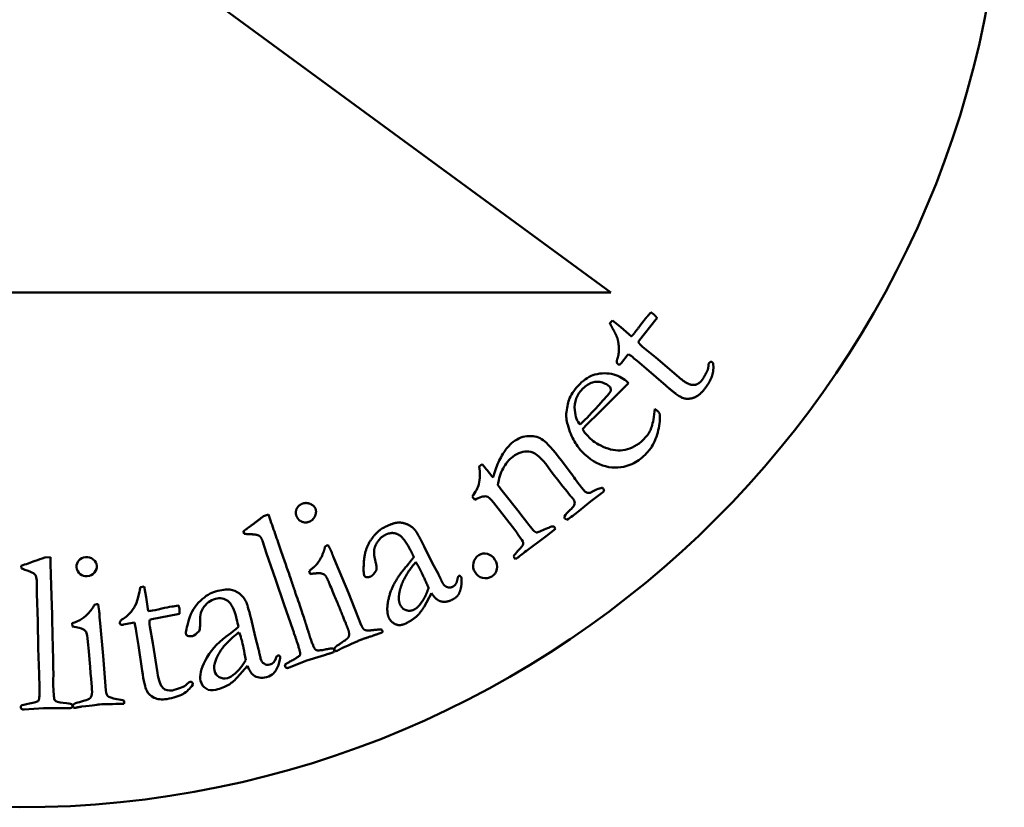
# Model space of a CAD drawing. Header units: millimetres. Extents: x 804 to 2238, y 539 to 1709.
# Tile 4 of 8: x 1104 to 1124, y 778 to 794. Entities that reach past the tile are written whole.
import ezdxf

# ---------------------------------------------------------------- set-up
doc = ezdxf.new("R2010")
doc.units = ezdxf.units.MM
doc.layers.add('Visibile (ISO)', color=7, linetype='Continuous', lineweight=50)

msp = doc.modelspace()

# ---------------------------------------------------------------- linework, layer by layer
at = {"layer": 'Visibile (ISO)'}
for p, q in [((1103.666, 796.969), (1115.667, 788.169)), ((1115.667, 788.169), (1091.666, 788.169)), ((1115.649, 787.545), (1115.698, 787.599)), ((1115.698, 787.599), (1115.872, 787.466)), ((1116.583, 787.62), (1116.248, 787.199)), ((1116.608, 787.65), (1116.583, 787.62)), ((1115.872, 787.466), (1116.086, 787.278)), ((1116.248, 787.199), (1116.225, 787.164)), ((1116.028, 786.919), (1116.001, 786.891)), ((1116.314, 787.065), (1116.583, 786.848)), ((1115.886, 786.743), (1115.876, 786.728)), ((1116.001, 786.891), (1115.886, 786.743)), ((1116.202, 786.779), (1116.131, 786.839)), ((1116.392, 786.622), (1116.202, 786.779)), ((1116.583, 786.848), (1117.046, 786.45)), ((1117.655, 786.728), (1117.668, 786.744)), ((1117.734, 786.749), (1117.745, 786.737)), ((1116.782, 786.279), (1116.392, 786.622)), ((1115.368, 785.674), (1116.024, 786.329)), ((1116.024, 786.329), (1116.002, 786.352)), ((1116.561, 785.805), (1116.535, 785.59)), ((1116.634, 785.749), (1116.561, 785.805)), ((1115.122, 785.561), (1115.046, 785.486)), ((1115.243, 785.552), (1115.368, 785.674)), ((1115.162, 785.298), (1115.144, 785.313)), ((1115.179, 785.281), (1115.162, 785.298)), ((1115.255, 785.199), (1115.179, 785.281)), ((1114.869, 784.486), (1114.657, 784.762)), ((1113.053, 784.68), (1112.99, 784.635)), ((1113.248, 784.44), (1113.154, 784.562)), ((1114.345, 784.687), (1114.453, 784.537)), ((1114.453, 784.537), (1114.526, 784.443)), ((1113.275, 784.409), (1113.248, 784.44)), ((1115.509, 784.186), (1115.498, 784.2)), ((1115.499, 784.105), (1115.534, 784.132)), ((1112.852, 784.025), (1112.903, 783.959)), ((1113.802, 783.706), (1113.484, 784.107)), ((1115.021, 783.735), (1115.255, 783.925)), ((1115.255, 783.925), (1115.499, 784.105)), ((1113.283, 783.904), (1113.717, 783.347)), ((1108.61, 783.625), (1108.713, 783.66)), ((1108.713, 783.66), (1108.754, 783.54)), ((1114.735, 783.581), (1114.776, 783.55)), ((1108.219, 783.269), (1108.202, 783.318)), ((1114.353, 783.222), (1114.545, 783.369)), ((1114.545, 783.369), (1114.518, 783.408)), ((1108.675, 782.866), (1108.591, 783.123)), ((1113.788, 783.25), (1113.834, 783.181)), ((1113.953, 782.925), (1114.353, 783.222)), ((1109.897, 783.029), (1109.924, 783.037)), ((1111.878, 783.011), (1112.039, 782.682)), ((1104.281, 782.793), (1104.172, 782.789)), ((1104.285, 782.665), (1104.281, 782.793)), ((1108.857, 782.347), (1108.675, 782.866)), ((1110.031, 782.795), (1110.078, 782.682)), ((1113.711, 782.775), (1113.734, 782.754)), ((1113.734, 782.754), (1113.779, 782.788)), ((1103.691, 782.619), (1103.693, 782.567)), ((1109.561, 782.45), (1109.537, 782.514)), ((1110.078, 782.682), (1110.335, 782.069)), ((1112.039, 782.682), (1112.164, 782.446)), ((1104.004, 782.317), (1104.007, 782.046)), ((1109.029, 781.826), (1108.857, 782.347)), ((1112.549, 782.34), (1112.556, 782.385)), ((1106.185, 782.195), (1106.112, 782.186)), ((1106.229, 781.981), (1106.185, 782.195)), ((1104.007, 782.046), (1104.026, 781.496)), ((1106.269, 781.698), (1106.229, 781.981)), ((1110.335, 782.069), (1110.598, 781.416)), ((1112.022, 782.065), (1111.874, 781.787)), ((1105.251, 781.836), (1105.222, 781.836)), ((1109.206, 781.324), (1109.029, 781.826)), ((1105.291, 781.451), (1105.28, 781.573)), ((1106.3, 781.522), (1106.34, 781.533)), ((1106.34, 781.533), (1106.869, 781.634)), ((1106.869, 781.634), (1106.907, 781.64)), ((1108.442, 781.182), (1108.359, 781.539)), ((1104.026, 781.496), (1104.035, 780.948)), ((1104.725, 781.452), (1104.728, 781.385)), ((1105.353, 780.789), (1105.291, 781.451)), ((1105.751, 781.418), (1105.769, 781.424)), ((1105.769, 781.424), (1105.952, 781.461)), ((1105.952, 781.461), (1105.991, 781.464)), ((1106.017, 781.337), (1106.031, 781.245)), ((1106.365, 781.048), (1106.303, 781.388)), ((1106.031, 781.245), (1106.073, 781.001)), ((1108.51, 780.924), (1108.442, 781.182)), ((1104.035, 780.948), (1104.053, 780.416)), ((1106.073, 781.001), (1106.145, 780.487)), ((1106.456, 780.444), (1106.365, 781.048)), ((1105.409, 780.087), (1105.353, 780.789)), ((1108.878, 780.776), (1108.862, 780.735)), ((1109.781, 780.784), (1109.493, 780.695)), ((1108.079, 780.347), (1108.286, 780.585)), ((1109.493, 780.695), (1109.133, 780.551)), ((1107.12, 780.261), (1107.099, 780.258)), ((1107.173, 780.207), (1107.173, 780.222)), ((1103.752, 779.7), (1104.139, 779.73)), ((1104.139, 779.73), (1104.44, 779.729))]:
    msp.add_line(p, q, dxfattribs=at)
msp.add_circle((1103.661, 797.713), 20, dxfattribs=at)
for centre, start, end in [((1115.08, 785.595), 49.8118, 54.385), ((1104.408, 781.08), 9.086, 13.6593)]:
    msp.add_arc(centre, 1.629, start, end, dxfattribs=at)
for points, degree in [([(1116.391, 787.663), (1116.422, 787.699), (1116.482, 787.767)], 2), ([(1116.482, 787.767), (1116.521, 787.74), (1116.543, 787.722)], 2), ([(1116.543, 787.722), (1116.565, 787.704), (1116.608, 787.65)], 2), ([(1115.717, 787.417), (1115.667, 787.506), (1115.649, 787.545)], 2), ([(1116.263, 787.499), (1116.328, 787.588), (1116.391, 787.663)], 2), ([(1115.8, 787.245), (1115.781, 787.295), (1115.717, 787.417)], 2), ([(1116.086, 787.278), (1116.117, 787.31), (1116.124, 787.318)], 2), ([(1116.124, 787.318), (1116.162, 787.364), (1116.263, 787.499)], 2), ([(1115.815, 786.872), (1115.833, 786.934), (1115.828, 787.146), (1115.8, 787.245)], 2), ([(1116.225, 787.164), (1116.257, 787.114), (1116.314, 787.065)], 2), ([(1115.813, 786.713), (1115.791, 786.732), (1115.785, 786.781), (1115.815, 786.872)], 2), ([(1115.876, 786.728), (1115.86, 786.708), (1115.825, 786.703), (1115.813, 786.713)], 2), ([(1117.745, 786.737), (1117.764, 786.592), (1117.674, 786.331), (1117.536, 786.169)], 2), ([(1117.627, 786.575), (1117.649, 786.621), (1117.655, 786.728)], 2), ([(1117.509, 786.378), (1117.548, 786.424), (1117.627, 786.575)], 2), ([(1115.342, 786.501), (1115.24, 786.474), (1115.138, 786.41), (1115.035, 786.309)], 3), ([(1117.046, 786.45), (1117.231, 786.294), (1117.331, 786.292)], 2), ([(1117.331, 786.292), (1117.431, 786.285), (1117.509, 786.378)], 2), ([(1115.035, 786.309), (1114.942, 786.217), (1114.873, 786.121), (1114.831, 786.021)], 3), ([(1114.935, 785.777), (1114.918, 785.948), (1114.973, 786.095), (1115.101, 786.22)], 3), ([(1115.668, 786.173), (1115.664, 786.157), (1115.641, 786.126), (1115.599, 786.08)], 3), ([(1115.643, 786.258), (1115.659, 786.242), (1115.667, 786.213), (1115.668, 786.173)], 3), ([(1117.536, 786.169), (1117.439, 786.054), (1117.208, 785.994), (1117.026, 786.072), (1116.782, 786.279)], 2), ([(1114.831, 786.021), (1114.802, 785.951), (1114.78, 785.858), (1114.766, 785.742)], 3), ([(1115.599, 786.08), (1115.338, 785.79), (1115.179, 785.616), (1115.122, 785.561)], 3), ([(1114.766, 785.742), (1114.756, 785.658), (1114.765, 785.571), (1114.791, 785.483)], 3), ([(1115.046, 785.486), (1114.984, 785.549), (1114.947, 785.646), (1114.935, 785.777)], 3), ([(1116.657, 785.721), (1116.65, 785.731), (1116.642, 785.74), (1116.634, 785.749)], 3), ([(1115.093, 785.394), (1115.143, 785.45), (1115.193, 785.502), (1115.243, 785.552)], 3), ([(1115.144, 785.313), (1115.133, 785.324), (1115.116, 785.351), (1115.093, 785.394)], 3), ([(1113.686, 785.136), (1113.638, 785.1), (1113.598, 785.062), (1113.567, 785.022)], 3), ([(1113.676, 784.834), (1113.783, 784.916), (1113.891, 784.951), (1114.001, 784.94)], 3), ([(1114.001, 784.94), (1114.109, 784.929), (1114.224, 784.845), (1114.345, 784.687)], 3), ([(1116.332, 784.844), (1116.418, 784.929), (1116.475, 784.995), (1116.503, 785.041)], 3), ([(1116.055, 784.667), (1116.162, 784.709), (1116.254, 784.768), (1116.332, 784.844)], 3), ([(1112.99, 784.635), (1113.014, 784.505), (1113.012, 784.386), (1112.986, 784.278)], 3), ([(1113.154, 784.562), (1113.135, 784.586), (1113.102, 784.626), (1113.053, 784.68)], 3), ([(1113.296, 784.484), (1113.288, 784.454), (1113.281, 784.429), (1113.275, 784.409)], 3), ([(1114.526, 784.443), (1114.7, 784.22), (1114.81, 784.082), (1114.857, 784.029)], 3), ([(1112.986, 784.278), (1112.968, 784.201), (1112.924, 784.117), (1112.852, 784.025)], 3), ([(1113.484, 784.107), (1113.452, 784.148), (1113.416, 784.199), (1113.374, 784.259)], 3), ([(1115.164, 784.111), (1115.14, 784.129), (1115.094, 784.18), (1115.029, 784.265)], 3), ([(1115.498, 784.2), (1115.462, 784.207), (1115.379, 784.174), (1115.248, 784.1)], 3), ([(1115.534, 784.132), (1115.527, 784.155), (1115.519, 784.173), (1115.509, 784.186)], 3), ([(1112.903, 783.959), (1113.003, 784.014), (1113.082, 784.037), (1113.142, 784.028)], 3), ([(1113.142, 784.028), (1113.178, 784.021), (1113.225, 783.979), (1113.283, 783.904)], 3), ([(1114.857, 784.029), (1114.879, 784.006), (1114.893, 783.99), (1114.901, 783.98)], 3), ([(1114.901, 783.98), (1114.916, 783.961), (1114.927, 783.931), (1114.934, 783.891)], 3), ([(1115.248, 784.1), (1115.212, 784.096), (1115.184, 784.099), (1115.164, 784.111)], 3), ([(1109.282, 783.628), (1109.252, 783.7), (1109.318, 783.846), (1109.395, 783.878)], 2), ([(1109.395, 783.878), (1109.474, 783.911), (1109.64, 783.844), (1109.667, 783.78)], 2), ([(1109.667, 783.78), (1109.693, 783.715), (1109.625, 783.549), (1109.546, 783.516)], 2), ([(1114.844, 783.756), (1114.786, 783.706), (1114.747, 783.66), (1114.726, 783.62)], 3), ([(1114.776, 783.55), (1114.853, 783.603), (1114.935, 783.665), (1115.021, 783.735)], 3), ([(1108.322, 783.407), (1108.421, 783.479), (1108.61, 783.625)], 2), ([(1108.754, 783.54), (1109.375, 781.748), (1109.485, 781.399)], 2), ([(1109.546, 783.516), (1109.466, 783.483), (1109.317, 783.544), (1109.282, 783.628)], 2), ([(1114.107, 783.325), (1114.065, 783.369), (1113.963, 783.496), (1113.802, 783.706)], 3), ([(1114.726, 783.62), (1114.727, 783.601), (1114.73, 783.588), (1114.735, 783.581)], 3), ([(1108.202, 783.318), (1108.256, 783.359), (1108.322, 783.407)], 2), ([(1110.662, 782.411), (1110.634, 782.465), (1110.668, 782.959), (1110.918, 783.325), (1111.047, 783.391)], 2), ([(1111.047, 783.391), (1111.222, 783.482), (1111.426, 783.506), (1111.64, 783.414), (1111.703, 783.327)], 2), ([(1111.703, 783.327), (1111.735, 783.288), (1111.878, 783.011)], 2), ([(1113.717, 783.347), (1113.747, 783.308), (1113.77, 783.276), (1113.788, 783.25)], 3), ([(1114.152, 783.297), (1114.139, 783.299), (1114.125, 783.308), (1114.107, 783.325)], 3), ([(1114.518, 783.408), (1114.495, 783.421), (1114.469, 783.421), (1114.44, 783.407)], 3), ([(1108.405, 783.257), (1108.271, 783.262), (1108.219, 783.269)], 2), ([(1108.591, 783.123), (1108.565, 783.199), (1108.495, 783.249), (1108.405, 783.257)], 2), ([(1111.081, 783.245), (1110.938, 783.171), (1110.873, 782.997)], 2), ([(1111.593, 782.946), (1111.458, 783.206), (1111.218, 783.316), (1111.081, 783.245)], 2), ([(1109.667, 782.621), (1109.73, 782.686), (1109.839, 782.898), (1109.861, 783.008)], 2), ([(1109.861, 783.008), (1109.883, 783.023), (1109.897, 783.029)], 2), ([(1109.924, 783.037), (1109.977, 782.938), (1109.996, 782.893)], 2), ([(1110.873, 782.997), (1110.833, 782.889), (1110.894, 782.675)], 2), ([(1111.665, 782.796), (1111.635, 782.865), (1111.593, 782.946)], 2), ([(1113.78, 782.92), (1113.744, 782.881), (1113.714, 782.846), (1113.69, 782.815)], 3), ([(1113.779, 782.788), (1113.804, 782.807), (1113.862, 782.853), (1113.953, 782.925)], 3), ([(1104.172, 782.789), (1104.023, 782.735), (1103.91, 782.694), (1103.832, 782.667)], 3), ([(1109.996, 782.893), (1110.001, 782.881), (1110.031, 782.795)], 2), ([(1111.467, 782.55), (1111.632, 782.746), (1111.665, 782.796)], 2), ([(1113.69, 782.815), (1113.698, 782.797), (1113.704, 782.783), (1113.711, 782.775)], 3), ([(1103.832, 782.667), (1103.781, 782.65), (1103.734, 782.634), (1103.691, 782.619)], 3), ([(1103.693, 782.567), (1103.724, 782.552), (1103.782, 782.53), (1103.866, 782.5)], 3), ([(1104.342, 780.404), (1104.342, 780.648), (1104.323, 781.402), (1104.285, 782.665)], 3), ([(1109.537, 782.514), (1109.658, 782.609), (1109.667, 782.621)], 2), ([(1110.907, 782.536), (1110.847, 782.431), (1110.794, 782.404)], 2), ([(1110.894, 782.675), (1110.91, 782.616), (1110.907, 782.536)], 2), ([(1111.162, 781.556), (1111.09, 781.697), (1111.234, 782.272), (1111.467, 782.55)], 2), ([(1111.707, 782.692), (1111.594, 782.572), (1111.388, 782.211), (1111.366, 782.033)], 2), ([(1111.791, 782.545), (1111.763, 782.601), (1111.707, 782.692)], 2), ([(1111.965, 782.17), (1111.846, 782.439), (1111.791, 782.545)], 2), ([(1109.862, 782.429), (1109.842, 782.449), (1109.723, 782.478), (1109.561, 782.45)], 2), ([(1109.953, 782.25), (1109.892, 782.397), (1109.862, 782.429)], 2), ([(1110.699, 782.39), (1110.671, 782.393), (1110.662, 782.411)], 2), ([(1110.794, 782.404), (1110.75, 782.381), (1110.699, 782.39)], 2), ([(1112.164, 782.446), (1112.19, 782.397), (1112.204, 782.364)], 2), ([(1112.204, 782.364), (1112.233, 782.302), (1112.247, 782.275)], 2), ([(1112.456, 782.193), (1112.534, 782.233), (1112.549, 782.34)], 2), ([(1112.556, 782.385), (1112.565, 782.395), (1112.595, 782.422)], 2), ([(1112.595, 782.422), (1112.62, 782.401), (1112.626, 782.389)], 2), ([(1112.626, 782.389), (1112.642, 782.359), (1112.634, 782.256)], 2), ([(1106.112, 782.186), (1106.104, 782.158), (1106.094, 782.111), (1106.08, 782.044)], 3), ([(1110.322, 781.349), (1110.259, 781.514), (1109.953, 782.25)], 2), ([(1111.81, 781.859), (1111.9, 781.979), (1111.965, 782.17)], 2), ([(1112.247, 782.275), (1112.281, 782.208), (1112.342, 782.187)], 2), ([(1112.342, 782.187), (1112.403, 782.165), (1112.456, 782.193)], 2), ([(1112.634, 782.256), (1112.622, 782.121), (1112.571, 782.033)], 2), ([(1106.08, 782.044), (1106.059, 781.955), (1106.042, 781.893), (1106.03, 781.86)], 3), ([(1107.377, 781.752), (1107.445, 781.855), (1107.531, 781.92), (1107.635, 781.947)], 3), ([(1111.366, 782.033), (1111.348, 781.904), (1111.391, 781.821)], 2), ([(1112.182, 781.908), (1112.111, 781.938), (1112.022, 782.065)], 2), ([(1112.45, 781.933), (1112.302, 781.856), (1112.182, 781.908)], 2), ([(1112.571, 782.033), (1112.536, 781.977), (1112.45, 781.933)], 2), ([(1105.222, 781.836), (1105.212, 781.835), (1105.198, 781.832), (1105.181, 781.827)], 3), ([(1105.276, 781.677), (1105.273, 781.709), (1105.264, 781.763), (1105.251, 781.836)], 3), ([(1106.548, 781.751), (1106.437, 781.726), (1106.363, 781.711), (1106.323, 781.704)], 3), ([(1106.751, 781.791), (1106.686, 781.781), (1106.619, 781.767), (1106.548, 781.751)], 3), ([(1106.888, 781.81), (1106.828, 781.802), (1106.782, 781.796), (1106.751, 781.791)], 3), ([(1106.905, 781.737), (1106.902, 781.755), (1106.896, 781.78), (1106.888, 781.81)], 3), ([(1106.907, 781.64), (1106.909, 781.686), (1106.908, 781.718), (1106.905, 781.737)], 3), ([(1107.324, 781.433), (1107.317, 781.581), (1107.334, 781.687), (1107.377, 781.752)], 3), ([(1108.359, 781.539), (1108.307, 781.74), (1108.274, 781.856), (1108.259, 781.886)], 3), ([(1111.391, 781.821), (1111.433, 781.74), (1111.596, 781.69), (1111.679, 781.733)], 2), ([(1111.679, 781.733), (1111.744, 781.766), (1111.81, 781.859)], 2), ([(1111.874, 781.787), (1111.789, 781.655), (1111.734, 781.603)], 2), ([(1104.881, 781.516), (1104.872, 781.51), (1104.821, 781.489), (1104.725, 781.452)], 3), ([(1105.28, 781.573), (1105.278, 781.633), (1105.276, 781.668), (1105.276, 781.677)], 3), ([(1106.323, 781.704), (1106.317, 781.703), (1106.299, 781.701), (1106.269, 781.698)], 3), ([(1106.303, 781.388), (1106.295, 781.438), (1106.294, 781.482), (1106.3, 781.522)], 3), ([(1108.066, 781.539), (1108.081, 781.481), (1108.093, 781.426), (1108.102, 781.377)], 3), ([(1111.504, 781.449), (1111.398, 781.394), (1111.214, 781.457), (1111.162, 781.556)], 2), ([(1111.734, 781.603), (1111.647, 781.523), (1111.504, 781.449)], 2), ([(1107.306, 781.294), (1107.319, 781.346), (1107.326, 781.392), (1107.324, 781.433)], 3), ([(1108.102, 781.377), (1108.074, 781.35), (1107.991, 781.285), (1107.855, 781.182)], 3), ([(1109.349, 780.879), (1109.332, 780.961), (1109.206, 781.324)], 2), ([(1109.485, 781.399), (1109.549, 781.193), (1109.553, 781.18)], 2), ([(1110.346, 781.19), (1110.363, 781.251), (1110.322, 781.349)], 2), ([(1110.598, 781.416), (1110.628, 781.336), (1110.709, 781.296), (1110.862, 781.315)], 2), ([(1110.862, 781.315), (1110.958, 781.326), (1111.006, 781.327)], 2), ([(1111.006, 781.327), (1111.019, 781.315), (1111.024, 781.303)], 2), ([(1105.009, 781.274), (1105.022, 781.248), (1105.033, 781.182), (1105.043, 781.077)], 3), ([(1107.038, 781.228), (1107.042, 781.215), (1107.052, 781.205), (1107.07, 781.199)], 3), ([(1107.07, 781.199), (1107.102, 781.186), (1107.134, 781.183), (1107.166, 781.191)], 3), ([(1107.166, 781.191), (1107.205, 781.201), (1107.251, 781.235), (1107.306, 781.294)], 3), ([(1108.12, 781.266), (1108.143, 781.199), (1108.159, 781.145), (1108.169, 781.105)], 3), ([(1109.553, 781.18), (1109.638, 780.935), (1109.667, 780.915)], 2), ([(1110.275, 781.11), (1110.336, 781.152), (1110.346, 781.19)], 2), ([(1110.809, 781.191), (1110.626, 781.132), (1110.568, 781.108)], 2), ([(1111.028, 781.268), (1110.943, 781.236), (1110.809, 781.191)], 2), ([(1111.024, 781.303), (1111.029, 781.291), (1111.028, 781.268)], 2), ([(1105.043, 781.077), (1105.091, 780.547), (1105.118, 780.224), (1105.125, 780.106)], 3), ([(1108.169, 781.105), (1108.189, 781.027), (1108.217, 780.892), (1108.254, 780.7)], 3), ([(1108.53, 780.835), (1108.526, 780.859), (1108.519, 780.888), (1108.51, 780.924)], 3), ([(1109.667, 780.915), (1109.707, 780.885), (1109.986, 780.946), (1110.016, 780.939)], 2), ([(1110.043, 780.916), (1110.051, 780.891), (1110.039, 780.865), (1110.012, 780.856)], 2), ([(1110.016, 780.939), (1110.036, 780.936), (1110.043, 780.916)], 2), ([(1110.056, 780.906), (1110.043, 780.938), (1110.076, 780.971)], 2), ([(1110.076, 780.971), (1110.082, 780.979), (1110.275, 781.11)], 2), ([(1110.231, 780.957), (1110.17, 780.929), (1110.114, 780.894)], 2), ([(1110.568, 781.108), (1110.542, 781.097), (1110.231, 780.957)], 2), ([(1108.552, 780.739), (1108.547, 780.759), (1108.54, 780.791), (1108.53, 780.835)], 3), ([(1108.625, 780.631), (1108.589, 780.654), (1108.565, 780.69), (1108.552, 780.739)], 3), ([(1108.862, 780.735), (1108.836, 780.667), (1108.795, 780.626), (1108.738, 780.612)], 3), ([(1108.924, 780.804), (1108.901, 780.791), (1108.885, 780.782), (1108.878, 780.776)], 3), ([(1108.948, 780.765), (1108.946, 780.773), (1108.938, 780.786), (1108.924, 780.804)], 3), ([(1108.925, 780.633), (1108.946, 780.699), (1108.953, 780.743), (1108.948, 780.765)], 3), ([(1109.051, 780.572), (1109.043, 780.597), (1109.066, 780.627), (1109.333, 780.774), (1109.364, 780.821), (1109.349, 780.879)], 2), ([(1110.012, 780.856), (1109.997, 780.85), (1109.781, 780.784)], 2), ([(1110.075, 780.886), (1110.06, 780.897), (1110.056, 780.906)], 2), ([(1110.114, 780.894), (1110.102, 780.889), (1110.075, 780.886)], 2), ([(1107.616, 780.489), (1107.601, 780.549), (1107.609, 780.62), (1107.64, 780.701)], 3), ([(1108.254, 780.7), (1108.183, 780.585), (1108.109, 780.496), (1108.033, 780.432)], 3), ([(1108.286, 780.585), (1108.325, 780.489), (1108.365, 780.426), (1108.407, 780.396)], 3), ([(1108.738, 780.612), (1108.699, 780.602), (1108.662, 780.608), (1108.625, 780.631)], 3), ([(1108.813, 780.43), (1108.86, 780.479), (1108.897, 780.547), (1108.925, 780.633)], 3), ([(1109.074, 780.547), (1109.058, 780.553), (1109.051, 780.572)], 2), ([(1109.133, 780.551), (1109.097, 780.536), (1109.074, 780.547)], 2), ([(1104.053, 780.416), (1104.061, 780.16), (1104.062, 780.004), (1104.057, 779.948)], 3), ([(1104.341, 780.175), (1104.341, 780.184), (1104.341, 780.26), (1104.342, 780.404)], 3), ([(1106.568, 780.139), (1106.519, 780.184), (1106.482, 780.285), (1106.456, 780.444)], 3), ([(1108.033, 780.432), (1107.976, 780.381), (1107.924, 780.35), (1107.877, 780.338)], 3), ([(1107.902, 780.2), (1107.945, 780.225), (1108.004, 780.274), (1108.079, 780.347)], 3), ([(1108.407, 780.396), (1108.477, 780.344), (1108.566, 780.332), (1108.673, 780.359)], 3), ([(1108.673, 780.359), (1108.735, 780.375), (1108.782, 780.399), (1108.813, 780.43)], 3), ([(1104.37, 779.888), (1104.356, 779.906), (1104.346, 780.002), (1104.341, 780.175)], 3), ([(1106.761, 780.088), (1106.68, 780.075), (1106.616, 780.092), (1106.568, 780.139)], 3), ([(1106.978, 780.16), (1106.872, 780.118), (1106.8, 780.094), (1106.761, 780.088)], 3), ([(1107.099, 780.258), (1107.049, 780.206), (1107.009, 780.173), (1106.978, 780.16)], 3), ([(1107.643, 780.101), (1107.747, 780.128), (1107.833, 780.161), (1107.902, 780.2)], 3), ([(1105.101, 779.947), (1105.087, 779.925), (1105.056, 779.907), (1105.009, 779.892)], 3), ([(1105.125, 780.106), (1105.132, 780.035), (1105.123, 779.982), (1105.101, 779.947)], 3), ([(1105.772, 779.88), (1105.741, 779.89), (1105.694, 779.9), (1105.631, 779.912)], 3), ([(1103.681, 779.745), (1103.681, 779.731), (1103.686, 779.721), (1103.695, 779.714)], 3), ([(1103.695, 779.714), (1103.707, 779.702), (1103.727, 779.698), (1103.752, 779.7)], 3), ([(1104.44, 779.729), (1104.591, 779.728), (1104.672, 779.728), (1104.682, 779.728)], 3), ([(1104.73, 779.776), (1104.729, 779.79), (1104.723, 779.8), (1104.711, 779.807)], 3), ([(1104.778, 779.819), (1104.75, 779.804), (1104.737, 779.786), (1104.739, 779.763)], 3), ([(1104.739, 779.763), (1104.74, 779.757), (1104.744, 779.748), (1104.752, 779.738)], 3), ([(1104.752, 779.738), (1104.769, 779.735), (1104.783, 779.733), (1104.791, 779.734)], 3), ([(1105.009, 779.892), (1104.86, 779.847), (1104.783, 779.823), (1104.778, 779.819)], 3), ([(1104.791, 779.734), (1104.855, 779.75), (1104.922, 779.759)], 2), ([(1104.922, 779.759), (1105.147, 779.786), (1105.269, 779.801), (1105.288, 779.803)], 3), ([(1105.288, 779.803), (1105.33, 779.806), (1105.415, 779.809), (1105.543, 779.81)], 3), ([(1105.543, 779.81), (1105.637, 779.812), (1105.714, 779.814), (1105.775, 779.818)], 3), ([(1105.782, 779.852), (1105.781, 779.861), (1105.778, 779.87), (1105.772, 779.88)], 3), ([(1105.775, 779.818), (1105.78, 779.832), (1105.783, 779.844), (1105.782, 779.852)], 3)]:
    msp.add_open_spline(points, degree=degree, dxfattribs=at)
for points, knots in [([(1117.668, 786.744), (1117.677, 786.754), (1117.688, 786.76), (1117.712, 786.762), (1117.724, 786.758), (1117.734, 786.749)], [0, 0, 0, 0, 0.004037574, 0.004037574, 0.008075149, 0.008075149, 0.008075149, 0.008075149]), ([(1116.002, 786.352), (1115.938, 786.417), (1115.846, 786.468), (1115.606, 786.538), (1115.478, 786.538), (1115.342, 786.501)], [-0.09692231, -0.09692231, -0.09692231, -0.09692231, -0.04846115, -0.04846115, 0, 0, 0, 0]), ([(1115.101, 786.22), (1115.161, 786.28), (1115.226, 786.32), (1115.363, 786.363), (1115.43, 786.363), (1115.56, 786.32), (1115.609, 786.292), (1115.643, 786.258)], [-0.03888534, -0.03888534, -0.03888534, -0.03888534, -0.02592356, -0.02592356, -0.01296178, -0.01296178, 0, 0, 0, 0]), ([(1116.503, 785.041), (1116.559, 785.14), (1116.601, 785.25), (1116.661, 785.493), (1116.67, 785.61), (1116.657, 785.721)], [-0.128634, -0.128634, -0.128634, -0.128634, -0.064317, -0.064317, -0.0000001, -0.0000001, -0.0000001, -0.0000001]), ([(1116.535, 785.59), (1116.511, 785.479), (1116.486, 785.399), (1116.435, 785.303), (1116.392, 785.246), (1116.333, 785.181)], [-0.1198746, -0.1198746, -0.1198746, -0.1198746, -0.0599373, -0.0599373, 0, 0, 0, 0]), ([(1114.791, 785.483), (1114.827, 785.35), (1114.872, 785.238), (1114.985, 785.052), (1115.036, 784.981), (1115.084, 784.933)], [-0.1276071, -0.1276071, -0.1276071, -0.1276071, -0.0638036, -0.0638036, 0, 0, 0, 0]), ([(1114.657, 784.762), (1114.491, 784.98), (1114.369, 785.116), (1114.214, 785.229), (1114.119, 785.256), (1113.893, 785.253), (1113.786, 785.213), (1113.686, 785.136)], [-0.1500983, -0.1500983, -0.1500983, -0.1500983, -0.1000656, -0.1000656, -0.0500328, -0.0500328, 0, 0, 0, 0]), ([(1116.333, 785.181), (1116.212, 785.069), (1116.087, 785), (1115.831, 784.947), (1115.698, 784.962), (1115.422, 785.072), (1115.32, 785.133), (1115.255, 785.199)], [-0.1066699, -0.1066699, -0.1066699, -0.1066699, -0.0711133, -0.0711133, -0.0355566, -0.0355566, 0, 0, 0, 0]), ([(1113.567, 785.022), (1113.518, 784.963), (1113.469, 784.887), (1113.369, 784.699), (1113.328, 784.596), (1113.296, 784.484)], [-0.1367558, -0.1367558, -0.1367558, -0.1367558, -0.0683779, -0.0683779, 0, 0, 0, 0]), ([(1115.084, 784.933), (1115.233, 784.781), (1115.392, 784.683), (1115.73, 784.595), (1115.895, 784.605), (1116.055, 784.667)], [-0.07035639, -0.07035639, -0.07035639, -0.07035639, -0.03517819, -0.03517819, 0, 0, 0, 0]), ([(1113.374, 784.259), (1113.392, 784.388), (1113.427, 784.501), (1113.529, 784.693), (1113.595, 784.772), (1113.676, 784.834)], [-0.05588992, -0.05588992, -0.05588992, -0.05588992, -0.02794496, -0.02794496, 0, 0, 0, 0]), ([(1115.029, 784.265), (1114.988, 784.319), (1114.952, 784.367), (1114.892, 784.454), (1114.874, 784.48), (1114.869, 784.486)], [-0.02994731, -0.02994731, -0.02994731, -0.02994731, -0.01497366, -0.01497366, 0, 0, 0, 0]), ([(1114.934, 783.891), (1114.926, 783.861), (1114.917, 783.838), (1114.897, 783.808), (1114.876, 783.785), (1114.844, 783.756)], [-0.01508796, -0.01508796, -0.01508796, -0.01508796, -0.00754398, -0.00754398, 0, 0, 0, 0]), ([(1114.44, 783.407), (1114.426, 783.4), (1114.395, 783.388), (1114.301, 783.351), (1114.261, 783.334), (1114.194, 783.302), (1114.169, 783.295), (1114.152, 783.297)], [-0.01068858, -0.01068858, -0.01068858, -0.01068858, -0.00712572, -0.00712572, -0.00356286, -0.00356286, 0, 0, 0, 0]), ([(1113.834, 783.181), (1113.875, 783.129), (1113.893, 783.09), (1113.884, 783.038), (1113.848, 782.99), (1113.78, 782.92)], [-0.02892437, -0.02892437, -0.02892437, -0.02892437, -0.01446219, -0.01446219, 0, 0, 0, 0]), ([(1104.997, 782.796), (1104.942, 782.791), (1104.896, 782.769), (1104.825, 782.69), (1104.81, 782.644), (1104.815, 782.592)], [-0.02528468, -0.02528468, -0.02528468, -0.02528468, -0.01264234, -0.01264234, 0, 0, 0, 0]), ([(1105.227, 782.621), (1105.222, 782.668), (1105.197, 782.71), (1105.105, 782.785), (1105.054, 782.801), (1104.997, 782.796)], [-0.02603281, -0.02603281, -0.02603281, -0.02603281, -0.01301641, -0.01301641, 0, 0, 0, 0]), ([(1112.984, 782.834), (1112.928, 782.799), (1112.893, 782.747), (1112.862, 782.607), (1112.872, 782.544), (1112.908, 782.486)], [-0.03189277, -0.03189277, -0.03189277, -0.03189277, -0.01594639, -0.01594639, 0, 0, 0, 0]), ([(1113.314, 782.743), (1113.275, 782.805), (1113.224, 782.844), (1113.097, 782.877), (1113.038, 782.868), (1112.984, 782.834)], [-0.03442461, -0.03442461, -0.03442461, -0.03442461, -0.0172123, -0.0172123, 0, 0, 0, 0]), ([(1113.247, 782.399), (1113.303, 782.434), (1113.338, 782.484), (1113.365, 782.618), (1113.352, 782.682), (1113.314, 782.743)], [-0.03934134, -0.03934134, -0.03934134, -0.03934134, -0.01967067, -0.01967067, 0, 0, 0, 0]), ([(1104.815, 782.592), (1104.82, 782.532), (1104.844, 782.484), (1104.926, 782.415), (1104.975, 782.401), (1105.032, 782.406)], [-0.02699043, -0.02699043, -0.02699043, -0.02699043, -0.01349521, -0.01349521, 0, 0, 0, 0]), ([(1105.032, 782.406), (1105.089, 782.411), (1105.137, 782.436), (1105.214, 782.529), (1105.231, 782.575), (1105.227, 782.621)], [-0.02466017, -0.02466017, -0.02466017, -0.02466017, -0.01233008, -0.01233008, 0, 0, 0, 0]), ([(1103.866, 782.5), (1103.922, 782.477), (1103.959, 782.454), (1103.993, 782.409), (1104.002, 782.37), (1104.004, 782.317)], [-0.04895049, -0.04895049, -0.04895049, -0.04895049, -0.02447524, -0.02447524, 0, 0, 0, 0]), ([(1112.908, 782.486), (1112.944, 782.428), (1112.996, 782.39), (1113.13, 782.355), (1113.192, 782.364), (1113.247, 782.399)], [-0.03255729, -0.03255729, -0.03255729, -0.03255729, -0.01627864, -0.01627864, 0, 0, 0, 0]), ([(1108.259, 781.886), (1108.231, 781.952), (1108.186, 782.008), (1108.061, 782.1), (1107.996, 782.126), (1107.86, 782.142), (1107.762, 782.129), (1107.634, 782.097)], [-0.06843616, -0.06843616, -0.06843616, -0.06843616, -0.04562411, -0.04562411, -0.02281205, -0.02281205, 0, 0, 0, 0]), ([(1107.634, 782.097), (1107.54, 782.073), (1107.439, 782.01), (1107.222, 781.81), (1107.144, 781.681), (1107.048, 781.365), (1107.029, 781.267), (1107.038, 781.228)], [-0.02772351, -0.02772351, -0.02772351, -0.02772351, -0.01848234, -0.01848234, -0.00924117, -0.00924117, 0, 0, 0, 0]), ([(1107.635, 781.947), (1107.734, 781.972), (1107.819, 781.958), (1107.959, 781.85), (1108.018, 781.729), (1108.066, 781.539)], [-0.05817299, -0.05817299, -0.05817299, -0.05817299, -0.02908649, -0.02908649, 0, 0, 0, 0]), ([(1105.181, 781.827), (1105.145, 781.761), (1105.1, 781.7), (1104.988, 781.588), (1104.934, 781.545), (1104.881, 781.516)], [-0.04931049, -0.04931049, -0.04931049, -0.04931049, -0.02465525, -0.02465525, 0, 0, 0, 0]), ([(1106.03, 781.86), (1106.002, 781.797), (1105.965, 781.739), (1105.875, 781.63), (1105.835, 781.591), (1105.798, 781.568)], [-0.0318266, -0.0318266, -0.0318266, -0.0318266, -0.0159133, -0.0159133, 0, 0, 0, 0]), ([(1105.798, 781.568), (1105.744, 781.534), (1105.712, 781.511), (1105.694, 781.483), (1105.691, 781.467), (1105.694, 781.448)], [-0.04055792, -0.04055792, -0.04055792, -0.04055792, -0.02027896, -0.02027896, 0, 0, 0, 0]), ([(1104.728, 781.385), (1104.837, 781.37), (1104.909, 781.352), (1104.979, 781.31), (1105.001, 781.291), (1105.009, 781.274)], [-0.01406169, -0.01406169, -0.01406169, -0.01406169, -0.00703085, -0.00703085, 0, 0, 0, 0]), ([(1105.694, 781.448), (1105.695, 781.438), (1105.701, 781.43), (1105.72, 781.417), (1105.734, 781.415), (1105.751, 781.418)], [-0.01365169, -0.01365169, -0.01365169, -0.01365169, -0.00682585, -0.00682585, 0, 0, 0, 0]), ([(1107.855, 781.182), (1107.661, 781.036), (1107.52, 780.876), (1107.34, 780.524), (1107.308, 780.385), (1107.334, 780.283)], [-0.07392703, -0.07392703, -0.07392703, -0.07392703, -0.03696352, -0.03696352, 0, 0, 0, 0]), ([(1107.64, 780.701), (1107.681, 780.813), (1107.748, 780.921), (1107.936, 781.124), (1108.028, 781.205), (1108.12, 781.266)], [-0.05541355, -0.05541355, -0.05541355, -0.05541355, -0.02770678, -0.02770678, 0, 0, 0, 0]), ([(1106.145, 780.487), (1106.178, 780.276), (1106.209, 780.142), (1106.267, 780.023), (1106.317, 779.975), (1106.46, 779.905), (1106.545, 779.896), (1106.644, 779.912)], [-0.08441882, -0.08441882, -0.08441882, -0.08441882, -0.05627921, -0.05627921, -0.02813961, -0.02813961, 0, 0, 0, 0]), ([(1107.877, 780.338), (1107.817, 780.323), (1107.762, 780.329), (1107.663, 780.386), (1107.631, 780.43), (1107.616, 780.489)], [-0.03087112, -0.03087112, -0.03087112, -0.03087112, -0.01543556, -0.01543556, 0, 0, 0, 0]), ([(1106.644, 779.912), (1106.784, 779.934), (1106.894, 779.968), (1107.053, 780.06), (1107.12, 780.124), (1107.173, 780.207)], [-0.05209524, -0.05209524, -0.05209524, -0.05209524, -0.02604762, -0.02604762, 0, 0, 0, 0]), ([(1107.173, 780.222), (1107.171, 780.236), (1107.165, 780.246), (1107.145, 780.261), (1107.133, 780.263), (1107.12, 780.261)], [-0.008075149, -0.008075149, -0.008075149, -0.008075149, -0.004037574, -0.004037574, 0, 0, 0, 0]), ([(1107.334, 780.283), (1107.352, 780.21), (1107.389, 780.157), (1107.499, 780.089), (1107.566, 780.082), (1107.643, 780.101)], [-0.0328976, -0.0328976, -0.0328976, -0.0328976, -0.0164488, -0.0164488, 0, 0, 0, 0]), ([(1104.057, 779.948), (1104.055, 779.908), (1104.046, 779.883), (1104.018, 779.859), (1103.96, 779.843), (1103.761, 779.803), (1103.706, 779.789), (1103.685, 779.774), (1103.68, 779.762), (1103.681, 779.745)], [-0.3597269, -0.3597269, -0.3597269, -0.3597269, -0.2697952, -0.2697952, -0.1798634, -0.1798634, -0.0899317, -0.0899317, 0, 0, 0, 0]), ([(1105.631, 779.912), (1105.53, 779.93), (1105.468, 779.95), (1105.425, 779.991), (1105.412, 780.03), (1105.409, 780.087)], [-0.02236669, -0.02236669, -0.02236669, -0.02236669, -0.01118335, -0.01118335, 0, 0, 0, 0]), ([(1104.711, 779.807), (1104.693, 779.817), (1104.637, 779.826), (1104.448, 779.843), (1104.39, 779.86), (1104.37, 779.888)], [-0.02356078, -0.02356078, -0.02356078, -0.02356078, -0.01178039, -0.01178039, 0, 0, 0, 0]), ([(1104.682, 779.728), (1104.701, 779.729), (1104.714, 779.732), (1104.727, 779.747), (1104.73, 779.759), (1104.73, 779.776)], [-0.007152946, -0.007152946, -0.007152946, -0.007152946, -0.003576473, -0.003576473, 0, 0, 0, 0])]:
    msp.add_open_spline(points, degree=3, knots=knots, dxfattribs=at)

doc.saveas('drawing.dxf')
